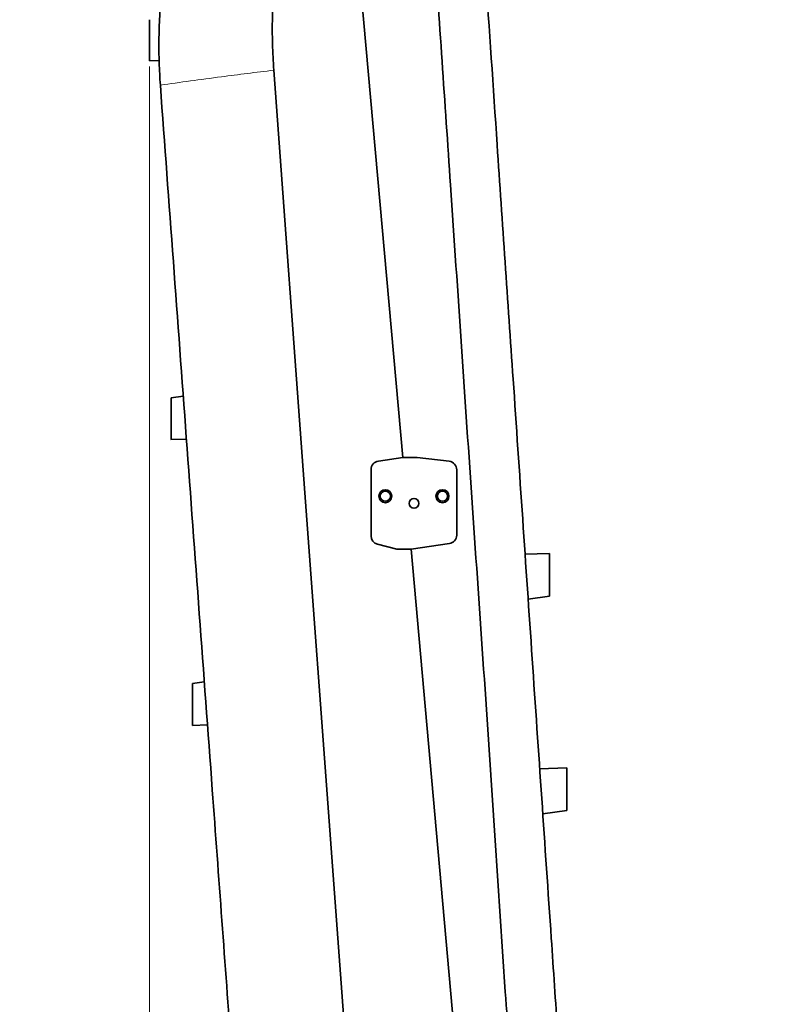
# Model space of a CAD drawing. Header units: millimetres. Extents: x 0 to 11920, y 0 to 8400.
# Tile 40 of 66: x 6801 to 7330, y 2974 to 3663. Entities that reach past the tile are written whole.
import ezdxf

# ---------------------------------------------------------------- set-up
doc = ezdxf.new("R2010")
doc.units = ezdxf.units.MM
doc.header["$LTSCALE"] = 20
doc.styles.add('SLDTEXTSTYLE0', font='TXT', dxfattribs={"width": 0.605})
doc.dimstyles.new('SLDDIMSTYLE0', dxfattribs={"dimtxt": 70, "dimasz": 70, "dimexe": 0, "dimexo": 0.0625, "dimgap": 17.5, "dimtad": 1, "dimdec": 1, "dimrnd": 1e-09, "dimzin": 12, "dimdsep": 46, "dimtxsty": 'SLDTEXTSTYLE0', "dimsah": 1, "dimcen": 0.09, "dimadec": 0, "dimazin": 3, "dimtfac": 1, "dimtofl": 0, "dimtmove": 0, "dimatfit": 3, "dimfxl": 1, "dimfrac": 2, "dimtolj": 1, "dimtzin": 12, "dimarcsym": 0})

# ---------------------------------------------------------------- blocks, each defined once
blk = doc.blocks.new('_D_14')
at = {"color": 7, "linetype": 'Continuous', "lineweight": 0}
for p, q in [((6891.75, 3630.17), (6891.75, 1682.35)), ((7329.75, 1752.53), (7329.75, 1682.35)), ((6891.75, 1712.35), (5922.91, 1712.35)), ((6891.75, 1712.35), (7329.75, 1712.35))]:
    blk.add_line(p, q, dxfattribs=at)
at = {"color": 7, "linetype": 'Continuous', "lineweight": 18}
for points in [[(6891.75, 1712.35), (6961.75, 1702.35), (6961.75, 1722.35)], [(7329.75, 1712.35), (7259.75, 1722.35), (7259.75, 1702.35)]]:
    blk.add_solid(points, dxfattribs=at)
at = {"color": 7, "linetype": 'Continuous', "lineweight": 18, "char_height": 70, "attachment_point": 1, "style": 'SLDTEXTSTYLE0'}
for s, insert in [('(2x M8 Through)', (6109.58, 1802.58)), ('438', (5922.91, 1802.58))]:
    blk.add_mtext(s, dxfattribs=dict(at, insert=insert))

msp = doc.modelspace()

# ---------------------------------------------------------------- linework, layer by layer
at = {"color": 7, "linetype": 'Continuous', "lineweight": 35}
for p, q in [((7018.62, 3917.08), (7068.99, 3356.44)), ((6891.75, 3634.16), (6898.41, 3634.4)), ((6891.75, 3634.16), (6898.41, 3634.4)), ((6899.24, 3617.18), (6899.26, 3617.01)), ((6915.3, 3399.44), (6906.74, 3398.22)), ((6906.69, 3369.04), (6917.51, 3369.44)), ((7068.99, 3356.44), (7051.9, 3354)), ((7078.99, 3356.44), (7068.99, 3356.44)), ((7101.43, 3353.87), (7078.99, 3356.44)), ((7046.75, 3348.06), (7046.75, 3301.68)), ((7106.75, 3302.22), (7106.75, 3347.91)), ((7051.27, 3295.87), (7064.74, 3292.44)), ((7074.74, 3292.44), (7101.6, 3296.28)), ((7064.74, 3292.44), (7074.74, 3292.44)), ((7074.74, 3292.44), (7112.99, 2866.61)), ((7171.75, 3289.44), (7154.48, 3288.8)), ((7156.73, 3257.3), (7156.74, 3257.3)), ((7156.74, 3257.3), (7171.75, 3259.44)), ((6921.75, 3198.26), (6930.04, 3199.44)), ((6921.75, 3169.05), (6932.25, 3169.44)), ((7183.75, 3139.44), (7164.7, 3138.73)), ((7166.98, 3107.05), (7183.75, 3109.44)), ((7166.98, 3107.05), (7166.98, 3107.05))]:
    msp.add_line(p, q, dxfattribs=at)
at = {"color": 8, "linetype": 'Continuous', "lineweight": 18}
msp.add_line((6891.75, 3634.17), (6898.41, 3634.42), dxfattribs=at)
at = {"color": 7, "linetype": 'Continuous', "lineweight": 35, "flags": 128}
msp.add_lwpolyline([(6978.69, 3627.6), (7000.49, 3331.91), (7017.91, 3095.61), (7035.33, 2859.3)], dxfattribs=at)
at = {"color": 7, "linetype": 'Continuous', "lineweight": 35}
for centre, radius in [((7056.75, 3329.44), 4.55), ((7056.75, 3329.44), 3.55), ((7096.75, 3329.44), 4.55), ((7096.75, 3329.44), 3.55), ((7076.75, 3324.44), 3.4)]:
    msp.add_circle(centre, radius, dxfattribs=at)
for centre, start, end in [((7052.75, 3348.06), 98.13388, 180), ((7100.75, 3347.91), 0, 83.47078), ((7052.75, 3301.68), 180, 255.72496), ((7100.75, 3302.22), 278.13388, 0)]:
    msp.add_arc(centre, 6, start, end, dxfattribs=at)
for points, knots in [([(7090.56, 3720.56), (7094.5, 3662.79), (7103.59, 3529.74), (7115.14, 3359.03), (7125.59, 3208.46), (7132.04, 3114.35), (7136.95, 3039.05), (7140.22, 2988.85), (7143.55, 2944.95), (7146.54, 2907.33), (7147.9, 2882.22), (7148.59, 2869.66)], [0, 0, 0, 0, 0.203677, 0.469117, 0.601837, 0.734556, 0.800916, 0.867276, 0.91152, 0.955763, 1, 1, 1, 1]), ([(7186.36, 2822.83), (7185.99, 2828.29), (7185.24, 2839.21), (7184.13, 2855.62), (7183.01, 2872.03), (7181.51, 2893.94), (7179.66, 2921.15), (7176.67, 2964.98), (7169.97, 3063.11), (7159.57, 3215.7), (7146.94, 3400.83), (7136.01, 3561.14), (7129.53, 3656.23), (7126.77, 3696.61)], [0, 0, 0, 0, 0.018687, 0.037376, 0.056153, 0.074931, 0.112583, 0.149587, 0.22557, 0.449525, 0.673481, 0.861336, 1, 1, 1, 1]), ([(6900.04, 3682.18), (6899.57, 3676.57), (6898.63, 3665.36), (6898.16, 3648.88), (6898.29, 3632.8), (6898.92, 3622.39), (6899.24, 3617.18)], [0, 0, 0, 0, 0.259223, 0.518449, 0.758907, 1, 1, 1, 1]), ([(6978.35, 3681.31), (6978.19, 3678.51), (6977.89, 3672.9), (6977.65, 3664.22), (6977.58, 3655.27), (6977.73, 3646.05), (6978.07, 3636.82), (6978.48, 3630.67), (6978.69, 3627.6)], [0, 0, 0, 0, 0.156537, 0.313144, 0.484631, 0.656208, 0.828057, 1, 1, 1, 1]), ([(6891.75, 3662.94), (6891.75, 3662.8), (6891.75, 3662.48), (6891.75, 3661.5), (6891.75, 3660.15), (6891.75, 3658.44), (6891.75, 3656.49), (6891.75, 3654.29), (6891.75, 3651.97), (6891.75, 3649.54), (6891.75, 3647.11), (6891.75, 3644.7), (6891.75, 3642.42), (6891.75, 3640.29), (6891.75, 3638.42), (6891.75, 3636.81), (6891.75, 3635.56), (6891.75, 3634.68), (6891.75, 3634.24), (6891.75, 3634.19), (6891.75, 3634.17)], [0, 0, 0, 0, 0.0480232, 0.1047725, 0.1631878, 0.2195955, 0.2776654, 0.3336482, 0.3912626, 0.4471239, 0.5045956, 0.5606523, 0.6183168, 0.674711, 0.7327259, 0.7893793, 0.8476714, 0.9043931, 0.9627628, 1, 1, 1, 1]), ([(6950.94, 2915.96), (6950.32, 2924.34), (6945.21, 2993.62), (6934.04, 3145.14), (6917.43, 3370.44), (6905.31, 3534.84), (6899.26, 3617.01)], [0, 0, 0, 0, 0.035827, 0.296503, 0.648376, 1, 1, 1, 1]), ([(6906.75, 3369.04), (6906.75, 3369.08), (6906.75, 3369.16), (6906.75, 3369.79), (6906.75, 3370.79), (6906.75, 3372.14), (6906.75, 3373.82), (6906.75, 3375.77), (6906.75, 3377.96), (6906.75, 3380.3), (6906.75, 3382.76), (6906.75, 3385.23), (6906.75, 3387.68), (6906.75, 3389.99), (6906.75, 3392.14), (6906.75, 3394.03), (6906.75, 3395.63), (6906.75, 3396.88), (6906.75, 3397.74), (6906.75, 3398.19), (6906.75, 3398.18), (6906.75, 3398.18)], [0, 0, 0, 0, 0.0524867, 0.1064995, 0.1589853, 0.2129855, 0.2656183, 0.3197578, 0.3727331, 0.4272261, 0.480537, 0.5353862, 0.5888282, 0.6438235, 0.6971824, 0.7521026, 0.8052064, 0.8598703, 0.9126349, 0.9669468, 1, 1, 1, 1]), ([(7171.75, 3259.49), (7171.75, 3259.49), (7171.75, 3259.49), (7171.75, 3259.98), (7171.75, 3260.87), (7171.75, 3262.18), (7171.75, 3263.81), (7171.75, 3265.77), (7171.75, 3267.95), (7171.75, 3270.34), (7171.75, 3272.83), (7171.75, 3275.38), (7171.75, 3277.88), (7171.75, 3280.3), (7171.75, 3282.54), (7171.75, 3284.57), (7171.75, 3286.29), (7171.75, 3287.69), (7171.75, 3288.7), (7171.75, 3289.33), (7171.75, 3289.4), (7171.75, 3289.43)], [0, 0, 0, 0, 0.036592, 0.089475, 0.143883, 0.19681, 0.251262, 0.304255, 0.358784, 0.411784, 0.466329, 0.519258, 0.57373, 0.626613, 0.681036, 0.733903, 0.788302, 0.841183, 0.895589, 0.94851, 1, 1, 1, 1]), ([(6921.75, 3198.26), (6921.75, 3198.22), (6921.75, 3198.14), (6921.75, 3197.51), (6921.75, 3196.52), (6921.75, 3195.16), (6921.75, 3193.47), (6921.75, 3191.52), (6921.75, 3189.33), (6921.75, 3186.99), (6921.75, 3184.53), (6921.75, 3182.05), (6921.75, 3179.6), (6921.75, 3177.29), (6921.75, 3175.14), (6921.75, 3173.25), (6921.75, 3171.65), (6921.75, 3170.4), (6921.75, 3169.53), (6921.75, 3169.11), (6921.75, 3169.07), (6921.75, 3169.05)], [0, 0, 0, 0, 0.052487, 0.106501, 0.158987, 0.212988, 0.26562, 0.319758, 0.372733, 0.427226, 0.480533, 0.535379, 0.588817, 0.643807, 0.697168, 0.75209, 0.805198, 0.859867, 0.912628, 0.966937, 1, 1, 1, 1]), ([(7183.75, 3109.49), (7183.75, 3109.49), (7183.75, 3109.49), (7183.75, 3109.98), (7183.75, 3110.87), (7183.75, 3112.18), (7183.75, 3113.81), (7183.75, 3115.77), (7183.75, 3117.95), (7183.75, 3120.34), (7183.75, 3122.83), (7183.75, 3125.38), (7183.75, 3127.88), (7183.75, 3130.3), (7183.75, 3132.54), (7183.75, 3134.57), (7183.75, 3136.29), (7183.75, 3137.69), (7183.75, 3138.7), (7183.75, 3139.33), (7183.75, 3139.4), (7183.75, 3139.43)], [0, 0, 0, 0, 0.0365922, 0.0894754, 0.1438835, 0.1968104, 0.2512619, 0.3042554, 0.3587838, 0.4117843, 0.4663294, 0.519258, 0.5737301, 0.6266133, 0.6810362, 0.7339031, 0.7883024, 0.8411828, 0.8955885, 0.9485101, 1, 1, 1, 1])]:
    msp.add_open_spline(points, degree=3, knots=knots, dxfattribs=at)
at = {"color": 8, "linetype": 'Continuous', "lineweight": 18}
msp.add_open_spline([(6899.24, 3617.18), (6906.19, 3618.15), (6920.1, 3620.09), (6940.53, 3622.8), (6960.04, 3625.3), (6972.48, 3626.84), (6978.69, 3627.6)], degree=3, knots=[0, 0, 0, 0, 0.275665, 0.551723, 0.77606, 1, 1, 1, 1], dxfattribs=at)

# ---------------------------------------------------------------- dimensions: what is measured, and where the dimension line sits
at = {"color": 7, "linetype": 'Continuous', "lineweight": 18}
dim = msp.add_linear_dim(base=(7329.75, 1712.35), p1=(6891.75, 3634.17), p2=(7329.75, 1756.53), angle=0, text='<> (2x M8 Through)', dimstyle='SLDDIMSTYLE0', dxfattribs=at)
dim.commit()
dim.dimension.update_dxf_attribs({"geometry": '_D_14', "text_midpoint": (6371.84, 1712.35), "dimtype": 160})

doc.saveas('drawing.dxf')
